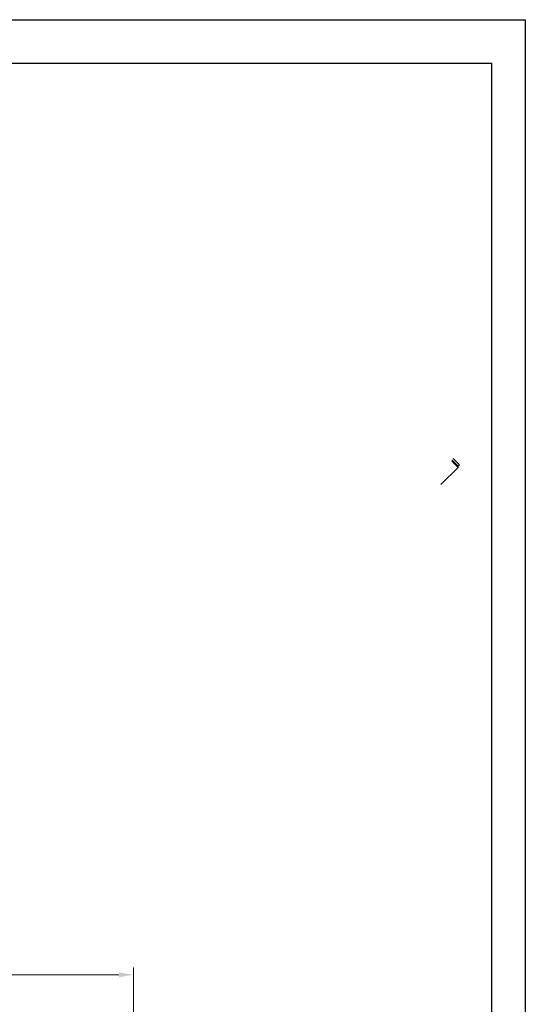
# Model space of a CAD drawing. Header units: inches. Extents: x 0 to 1685, y 0 to 1188.
# Tile 18 of 18: x 1473 to 1682, y 782 to 1188. Entities that reach past the tile are written whole.
import ezdxf

# ---------------------------------------------------------------- set-up
doc = ezdxf.new("R2010")
doc.units = ezdxf.units.IN
doc.layers.add('Layer0000', color=7, linetype='Continuous', lineweight=25)
doc.styles.get("Standard").update_dxf_attribs({"font": 'simplex.shx'})
doc.dimstyles.new('ata_A0', dxfattribs={"dimtxt": 6, "dimasz": 6, "dimexe": 3, "dimexo": 3, "dimgap": 3, "dimtad": 0, "dimtih": 1, "dimtoh": 1, "dimdec": 6, "dimdsep": 46, "dimtxsty": 'Standard', "dimcen": 0, "dimclrd": 252, "dimclre": 252, "dimclrt": 4, "dimadec": 6, "dimazin": 2, "dimtfac": 1, "dimtdec": 6, "dimtofl": 0, "dimtmove": 0, "dimatfit": 3, "dimfxl": 0, "dimtolj": 1, "dimtzin": 0, "dimlwd": 0, "dimlwe": 0, "dimarcsym": 0})

# ---------------------------------------------------------------- blocks, each defined once
blk = doc.blocks.new('*D7328')
at = {"color": 252, "lineweight": 0}
for p, q in [((1316.17, 721.29), (1316.17, 796.72)), ((1520.17, 721.29), (1520.17, 796.72)), ((1322.17, 793.72), (1403.62, 793.72)), ((1514.17, 793.72), (1432.72, 793.72))]:
    blk.add_line(p, q, dxfattribs=at)
at = {"color": 252}
for points in [[(1322.17, 794.72), (1322.17, 792.72), (1316.17, 793.72)], [(1514.17, 792.72), (1514.17, 794.72), (1520.17, 793.72)]]:
    blk.add_solid(points, dxfattribs=at)
at = {"layer": 'Defpoints', "color": 0}
for p in [(1520.17, 793.72), (1316.17, 718.29), (1520.17, 718.29)]:
    blk.add_point(p, dxfattribs=at)
at = {"color": 4, "insert": (1418.17, 793.72), "char_height": 6, "attachment_point": 5}
blk.add_mtext('\\A1;(204)', dxfattribs=at)
blk = doc.blocks.new('ata-Border-A1-002')
at = {"color": 253, "ltscale": 0.5}
for p, q in [((0, 594), (841, 594)), ((841, 594), (841, 0))]:
    blk.add_line(p, q, dxfattribs=at)
for p, q in [((7, 585), (834, 585)), ((834, 585), (834, 9))]:
    blk.add_line(p, q)

msp = doc.modelspace()

# ---------------------------------------------------------------- linework, layer by layer
at = {"layer": 'Layer0000', "color": 7, "linetype": 'Continuous', "lineweight": 25}
for p, q in [((1651.6067351, 1005.8148864), (1654.2369912, 1003.1846302)), ((1651.6858499, 1006.2760011), (1654.2369912, 1003.7248598)), ((1654.798434, 1004.2863026), (1652.2472926, 1006.8374439)), ((1654.2369912, 1003.7248598), (1654.798434, 1004.2863026)), ((1647.1135975, 996.0612365), (1654.2369912, 1003.1846302)), ((1654.2369912, 1003.1846302), (1654.2369912, 1003.7248598))]:
    msp.add_line(p, q, dxfattribs=at)

# ---------------------------------------------------------------- block references
at = {"xscale": 2, "yscale": 2, "zscale": 2}
msp.add_blockref('ata-Border-A1-002', (0, 0), dxfattribs=at)

# ---------------------------------------------------------------- dimensions: what is measured, and where the dimension line sits
dim = msp.add_linear_dim(base=(1520.172593, 793.7179928), p1=(1316.172593, 718.2851353), p2=(1520.172593, 718.2851353), text='(<>)', dimstyle='ata_A0', override={"dimtxt": 6, "dimtxsty": 'Standard'})
dim.commit()
dim.dimension.update_dxf_attribs({"geometry": '*D7328', "text_midpoint": (1418.172593, 793.7179928)})

doc.saveas('drawing.dxf')
